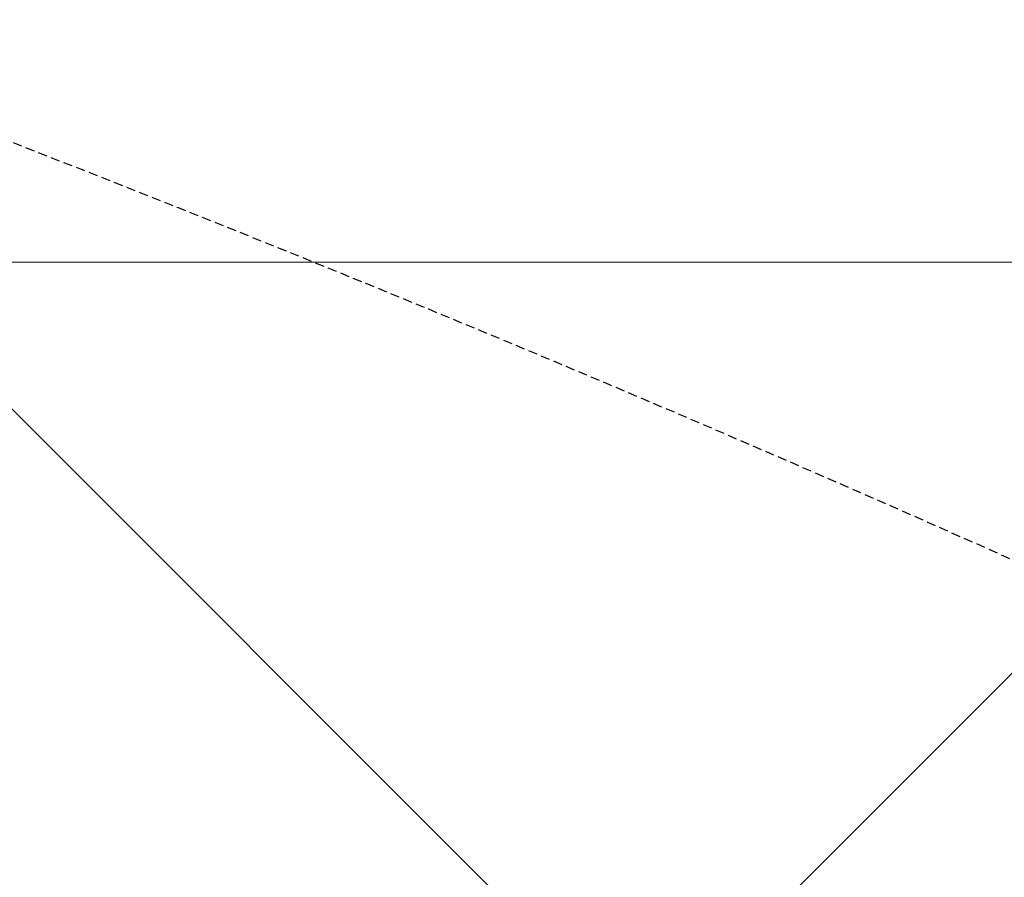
# Model space of a CAD drawing. Header units: millimetres. Extents: x -1753 to 37187, y -1972 to 14840.
# Tile 125 of 128: x 5588 to 5697, y 9211 to 9305. Entities that reach past the tile are written whole.
import ezdxf
from ezdxf.enums import TextEntityAlignment as Align

# ---------------------------------------------------------------- set-up
doc = ezdxf.new("R2010")
doc.units = ezdxf.units.MM
doc.header["$LTSCALE"] = 2
doc.header["$MEASUREMENT"] = 0
doc.linetypes.add('DASHED', pattern=[0.75, 0.5, -0.25])
doc.linetypes.add('HIDDEN', pattern=[0.375, 0.25, -0.125])
doc.layers.add('FIRE-SPKLR-EQP', color=1, linetype='Continuous', true_color=0xff0000)
doc.layers.add('FIRE-SPKLR-EQP-MPA-12SM-C', color=3, linetype='HIDDEN', true_color=0x00ff00)
doc.layers.add('GREY SCALE', color=9, linetype='Continuous', lineweight=0, true_color=0x808080)
doc.layers.add('RCP LAYER', color=9, linetype='Continuous', lineweight=0, true_color=0x808080)
doc.layers.add('S-BEAM', color=12, linetype='Continuous', lineweight=9)
doc.styles.get("Standard").update_dxf_attribs({"font": 'times.ttf'})

# ---------------------------------------------------------------- blocks, each defined once
blk = doc.blocks.new('SPKLR-EQP-PENDENT-68C')
at = {"layer": 'FIRE-SPKLR-EQP-MPA-12SM-C', "linetype": 'DASHED'}
blk.add_circle((0, 0), 2450, dxfattribs=at)
blk = doc.blocks.new('DIAL-LT-NDE-ZZ-M3-S-201_rvt-6-RCP-Store 05 at Node L5 Level')
at = {"layer": 'S-BEAM', "color": 7}
blk.add_line((-520715.05, 151683.99), (-515477.32, 151684.05), dxfattribs=at)
blk.add_line((-520715.05, 151683.99), (-515477.32, 151684.05), dxfattribs=at)
blk = doc.blocks.new('A$Cbdc54e46')
at = {"color": 100, "lineweight": 5}
blk.add_blockref('DIAL-LT-NDE-ZZ-M3-S-201_rvt-6-RCP-Store 05 at Node L5 Level', (503706.85, -156235.47), dxfattribs=at)
blk = doc.blocks.new('A$Cf662d679')
blk.add_blockref('A$Cbdc54e46', (0, 0))
blk = doc.blocks.new('RCP LAYOUT')
at = {"layer": 'GREY SCALE', "lineweight": -3}
for p, q in [((200, 3735.53), (9844.47, 13380)), ((10775.97, 4073.27), (1469.24, 13380))]:
    blk.add_line(p, q, dxfattribs=at)
for tag, p in [('EXIT', (2198, 13730)), ('EXIT', (15225, 13730)), ('E', (15529.99, 8869.99)), ('E', (15529.99, 7669.99)), ('E', (15529.99, 5869.99)), ('E', (15529.99, 4669.96)), ('EXIT', (13114.86, 3718.64)), ('E', (11657, 3149.92)), ('E', (13457, 3149.92)), ('E', (15257.01, 3149.72)), ('E', (16457.43, 3149.81)), ('EXIT', (15988.31, 2270)), ('E', (1505, 1600)), ('E', (2705, 1600)), ('E', (3905, 1600)), ('E', (5105, 1600)), ('E', (6305, 1600)), ('E', (7505, 1600)), ('E', (8705, 1600)), ('E', (11657, 1349.95)), ('E', (13557, 1350)), ('E', (14757, 1350)), ('EXIT', (6723.48, 950))]:
    blk.add_attdef(tag, text='', height=100, dxfattribs=at).set_placement(p, align=Align.MIDDLE_CENTER)
blk.add_attdef('E', text='', height=100, rotation=44.9147, dxfattribs=at).set_placement((13564.52, 5892.8), align=Align.MIDDLE_CENTER)

msp = doc.modelspace()

# ---------------------------------------------------------------- block references
at = {"layer": 'FIRE-SPKLR-EQP'}
for p in [(7700, 9375), (4700, 9330), (4700, 7007.31)]:
    msp.add_blockref('SPKLR-EQP-PENDENT-68C', p, dxfattribs=at)
at = {"layer": 'GREY SCALE', "lineweight": -3}
msp.add_blockref('RCP LAYOUT', (0, 0), dxfattribs=at)
at = {"layer": 'RCP LAYER'}
msp.add_blockref('A$Cf662d679', (17700, 13830), dxfattribs=at)

doc.saveas('drawing.dxf')
